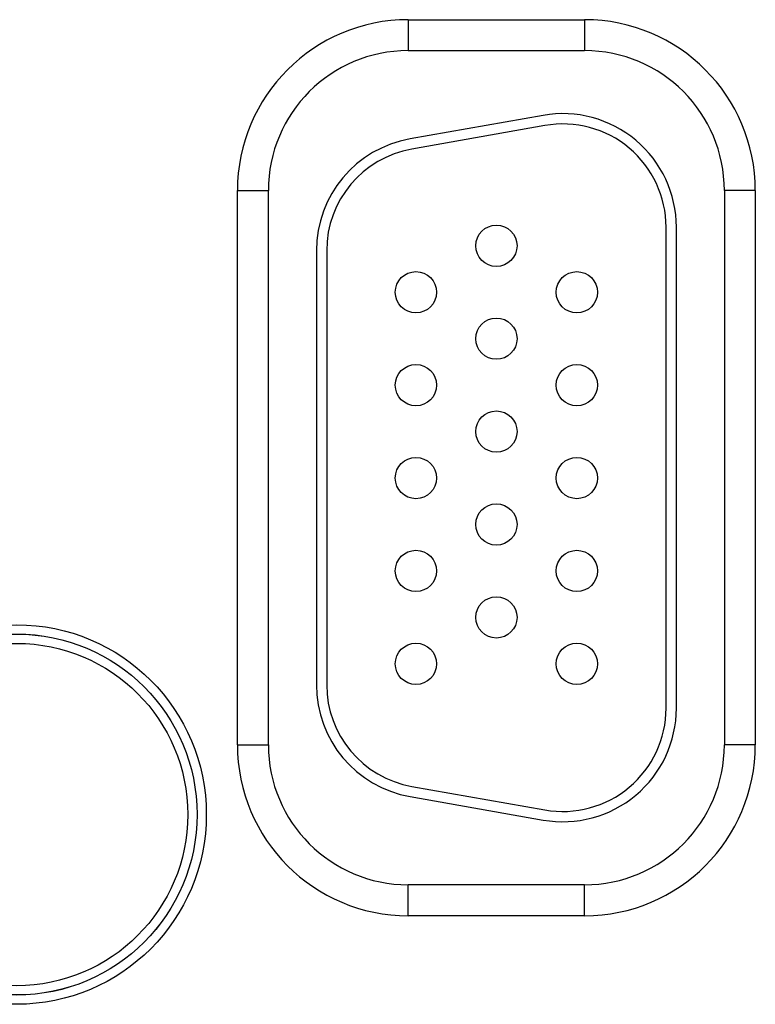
# Model space of a CAD drawing. Header units: inches. Extents: x 0 to 34, y 0 to 22.
# Tile 93 of 112: x 22.5 to 23.2, y 15 to 15.9. Entities that reach past the tile are written whole.
import ezdxf

# ---------------------------------------------------------------- set-up
doc = ezdxf.new("R2010")
doc.units = ezdxf.units.IN
doc.header["$LTSCALE"] = 1.87
doc.header["$MEASUREMENT"] = 0
doc.layers.get('0').update_dxf_attribs({"linetype": 'CONTINUOUS'})

msp = doc.modelspace()

# ---------------------------------------------------------------- linework, layer by layer
at = {"color": 7, "linetype": 'CONTINUOUS'}
for p, q in [((22.8859, 15.92398), (23.0569, 15.92398)), ((22.8859, 15.92398), (22.8859, 15.89398)), ((23.0569, 15.92398), (23.0569, 15.89398)), ((22.8859, 15.89398), (23.0569, 15.89398)), ((23.01679, 15.83128), (22.88779, 15.80853)), ((23.01853, 15.82143), (22.88953, 15.79868)), ((22.72037, 15.75845), (22.75037, 15.75845)), ((22.72037, 15.22145), (22.72037, 15.75845)), ((22.75037, 15.22145), (22.75037, 15.75845)), ((23.22242, 15.75845), (23.19242, 15.75845)), ((23.19242, 15.75845), (23.19242, 15.22145)), ((23.22242, 15.75845), (23.22242, 15.22145)), ((23.1359, 15.25695), (23.1359, 15.72295)), ((23.1459, 15.25695), (23.1459, 15.72295)), ((22.7969, 15.7002), (22.7969, 15.27969)), ((22.8069, 15.7002), (22.8069, 15.27969)), ((22.72037, 15.22145), (22.75037, 15.22145)), ((23.22242, 15.22145), (23.19242, 15.22145)), ((22.88953, 15.18121), (23.01853, 15.15847)), ((22.88779, 15.17136), (23.01679, 15.14862)), ((23.0569, 15.08592), (22.8859, 15.08592)), ((22.8859, 15.05592), (22.8859, 15.08592)), ((23.0569, 15.05592), (23.0569, 15.08592)), ((23.0569, 15.05592), (22.8859, 15.05592))]:
    msp.add_line(p, q, dxfattribs=at)
for centre, radius in [((22.9714, 15.70495), 0.02), ((22.8934, 15.65995), 0.02), ((23.0494, 15.65995), 0.02), ((22.9714, 15.61495), 0.02), ((22.8934, 15.56995), 0.02), ((23.0494, 15.56995), 0.02), ((22.9714, 15.52495), 0.02), ((22.8934, 15.47995), 0.02), ((23.0494, 15.47995), 0.02), ((22.9714, 15.43495), 0.02), ((22.8934, 15.38995), 0.02), ((23.0494, 15.38995), 0.02), ((22.9714, 15.34495), 0.02), ((22.50639, 15.15395), 0.18384), ((22.50639, 15.15395), 0.17485), ((22.50639, 15.15395), 0.17481), ((22.50639, 15.15395), 0.16581), ((22.8934, 15.29995), 0.02), ((23.0494, 15.29995), 0.02)]:
    msp.add_circle(centre, radius, dxfattribs=at)
for centre, radius, start, end in [((22.8859, 15.75845), 0.16553, 90, 180), ((23.0569, 15.75845), 0.16553, 0, 90), ((22.8859, 15.75845), 0.13553, 90, 180), ((23.0569, 15.75845), 0.13553, 0, 90), ((23.0359, 15.72295), 0.11, 0, 100), ((23.0359, 15.72295), 0.1, 0, 100), ((22.9069, 15.7002), 0.11, 100, 180), ((22.9069, 15.7002), 0.1, 100, 180), ((22.9069, 15.27969), 0.11, 180, 260), ((22.9069, 15.27969), 0.1, 180, 260), ((23.0359, 15.25695), 0.11, 260, 360), ((23.0359, 15.25695), 0.1, 260, 360), ((22.8859, 15.22145), 0.16553, 180, 270), ((22.8859, 15.22145), 0.13553, 180, 270), ((23.0569, 15.22145), 0.13553, 270, 360), ((23.0569, 15.22145), 0.16553, 270, 360)]:
    msp.add_arc(centre, radius, start, end, dxfattribs=at)

doc.saveas('drawing.dxf')
